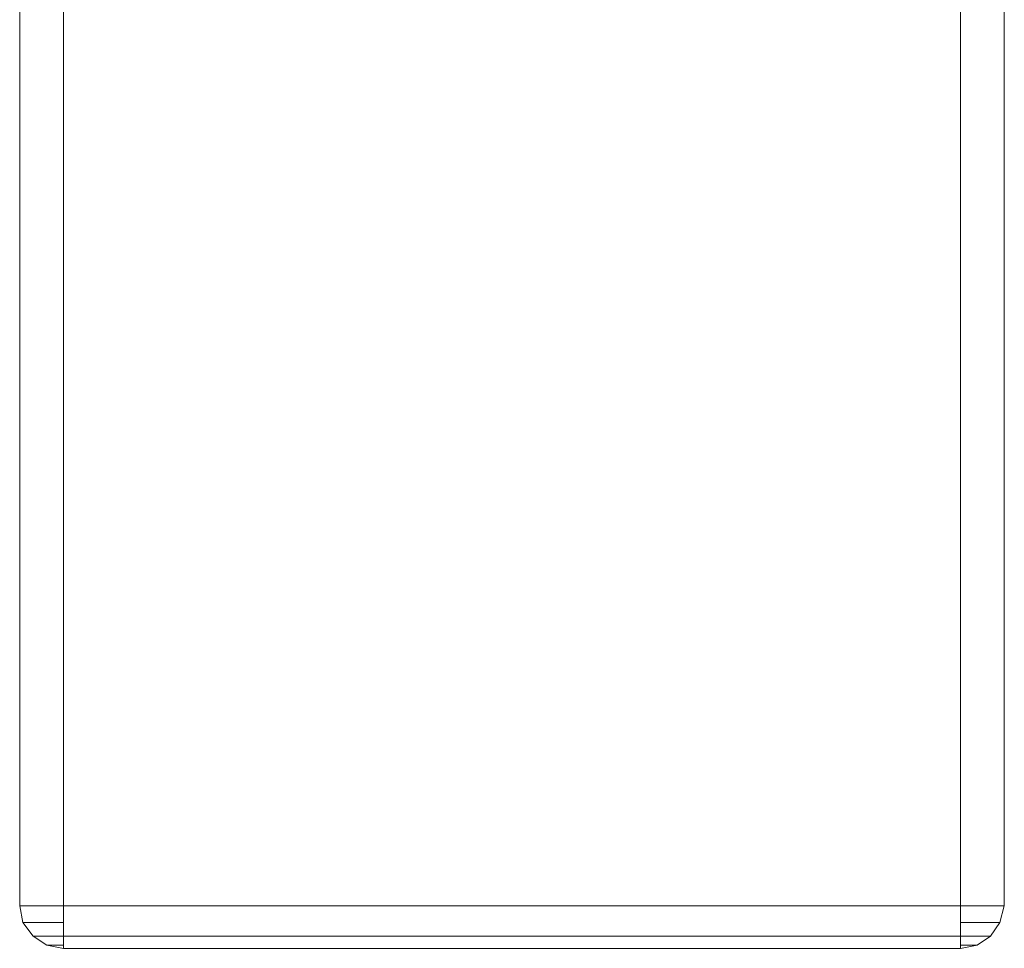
# Model space of a CAD drawing. Header units: millimetres. Extents: x 0 to 74930, y -1933 to 40510.
# Tile 16 of 256: x 36474 to 36611, y 9916 to 10046. Entities that reach past the tile are written whole.
import ezdxf

# ---------------------------------------------------------------- set-up
doc = ezdxf.new("R2010")
doc.units = ezdxf.units.MM
doc.header["$LTSCALE"] = 100
doc.layers.add('T--L9071_TERREIN_INR_Tafels', color=30, linetype='Continuous')

# ---------------------------------------------------------------- blocks, each defined once
blk = doc.blocks.new('Picknicktafel 180x160cm')
at = {"layer": 'T--L9071_TERREIN_INR_Tafels', "color": 30, "lineweight": 0}
for p, q in [((1794.09, 722.36), (6.12, 722.36)), ((1794.09, 722.36), (6.12, 722.36)), ((6.12, 722.36), (1794.09, 722.36)), ((6.12, 722.36), (1794.09, 722.36)), ((1794.09, 722.36), (1796.41, 721.73)), ((1796.41, 721.73), (1794.09, 722.36)), ((1794.09, 721.73), (1794.09, 722.36)), ((1794.09, 722.36), (1794.09, 721.73)), ((1794.09, 720.46), (1794.09, 721.73)), ((1794.09, 721.73), (1794.09, 720.46)), ((1794.09, 718.56), (1794.09, 720.46)), ((1794.09, 720.46), (1794.09, 718.56)), ((1796.41, 721.73), (1798.31, 720.46)), ((1798.31, 720.46), (1796.41, 721.73)), ((1796.41, 721.31), (1796.41, 721.73)), ((1796.41, 721.73), (1796.41, 721.31)), ((1796.41, 720.25), (1796.41, 721.31)), ((1796.41, 721.31), (1796.41, 720.25)), ((1798.31, 720.46), (1799.58, 718.56)), ((1799.58, 718.56), (1798.31, 720.46)), ((1798.31, 720.04), (1798.31, 720.46)), ((1798.31, 720.46), (1798.31, 720.04)), ((1796.41, 718.35), (1796.41, 720.25)), ((1796.41, 720.25), (1796.41, 718.35)), ((1798.31, 718.35), (1798.31, 720.04)), ((1798.31, 720.04), (1798.31, 718.35)), ((1794.09, 716.24), (1794.09, 718.56)), ((1794.09, 718.56), (1794.09, 716.24)), ((1796.41, 716.24), (1796.41, 718.35)), ((1796.41, 718.35), (1796.41, 716.24)), ((1798.31, 716.24), (1798.31, 718.35)), ((1798.31, 718.35), (1798.31, 716.24)), ((1799.58, 718.56), (1800, 716.24)), ((1800, 716.24), (1799.58, 718.56)), ((1799.58, 718.35), (1799.58, 718.56)), ((1799.58, 718.56), (1799.58, 718.35)), ((1799.58, 717.51), (1799.58, 718.35)), ((1799.58, 718.35), (1799.58, 717.51)), ((1799.58, 716.24), (1799.58, 717.51)), ((1799.58, 717.51), (1799.58, 716.24)), ((1794.09, 716.24), (6.12, 716.24)), ((1794.09, 716.24), (6.12, 716.24)), ((6.12, 716.24), (1794.09, 716.24)), ((6.12, 716.24), (1794.09, 716.24)), ((1796.41, 716.24), (1794.09, 716.24)), ((1794.09, 716.24), (1796.41, 716.24)), ((1794.09, 591.27), (1794.09, 716.24)), ((1794.09, 716.24), (1794.09, 591.27)), ((1798.31, 716.24), (1796.41, 716.24)), ((1796.41, 716.24), (1798.31, 716.24)), ((1799.58, 716.24), (1798.31, 716.24)), ((1798.31, 716.24), (1799.58, 716.24)), ((1798.31, 591.27), (1798.31, 716.24)), ((1798.31, 716.24), (1798.31, 591.27)), ((1800, 716.24), (1799.58, 716.24)), ((1799.58, 716.24), (1800, 716.24)), ((1800, 591.27), (1800, 716.24)), ((1800, 716.24), (1800, 591.27)), ((1794.09, 591.27), (6.12, 591.27)), ((1794.09, 591.27), (6.12, 591.27)), ((6.12, 591.27), (1794.09, 591.27)), ((6.12, 591.27), (1794.09, 591.27)), ((1794.09, 591.27), (1796.41, 591.27)), ((1796.41, 591.27), (1794.09, 591.27)), ((1794.09, 588.95), (1794.09, 591.27)), ((1794.09, 591.27), (1794.09, 588.95)), ((1796.41, 591.27), (1798.31, 591.27)), ((1798.31, 591.27), (1796.41, 591.27)), ((1796.41, 589.16), (1796.41, 591.27)), ((1796.41, 591.27), (1796.41, 589.16)), ((1798.31, 591.27), (1799.58, 591.27)), ((1799.58, 591.27), (1798.31, 591.27)), ((1798.31, 589.16), (1798.31, 591.27)), ((1798.31, 591.27), (1798.31, 589.16)), ((1799.58, 591.27), (1800, 591.27)), ((1800, 591.27), (1799.58, 591.27)), ((1799.58, 588.95), (1800, 591.27)), ((1800, 591.27), (1799.58, 588.95)), ((1799.58, 590.01), (1799.58, 591.27)), ((1799.58, 591.27), (1799.58, 590.01)), ((1794.09, 587.05), (1794.09, 588.95)), ((1794.09, 588.95), (1794.09, 587.05)), ((1796.41, 587.26), (1796.41, 589.16)), ((1796.41, 589.16), (1796.41, 587.26)), ((1798.31, 587.48), (1798.31, 589.16)), ((1798.31, 589.16), (1798.31, 587.48)), ((1798.31, 587.05), (1799.58, 588.95)), ((1799.58, 588.95), (1798.31, 587.05)), ((1799.58, 589.16), (1799.58, 590.01)), ((1799.58, 590.01), (1799.58, 589.16)), ((1799.58, 588.95), (1799.58, 589.16)), ((1799.58, 589.16), (1799.58, 588.95)), ((1798.31, 587.05), (1798.31, 587.48)), ((1798.31, 587.48), (1798.31, 587.05)), ((1794.09, 585.58), (1794.09, 587.05)), ((1794.09, 587.05), (1794.09, 585.58)), ((1796.41, 586), (1796.41, 587.26)), ((1796.41, 587.26), (1796.41, 586)), ((1796.41, 585.58), (1798.31, 587.05)), ((1798.31, 587.05), (1796.41, 585.58)), ((1796.41, 585.58), (1796.41, 586)), ((1796.41, 586), (1796.41, 585.58)), ((1794.09, 585.15), (6.12, 585.15)), ((6.12, 585.15), (1794.09, 585.15)), ((6.12, 585.15), (1794.09, 585.15)), ((6.12, 585.15), (1794.09, 585.15)), ((1794.09, 585.15), (1796.41, 585.58)), ((1796.41, 585.58), (1794.09, 585.15)), ((1794.09, 585.15), (1794.09, 585.58)), ((1794.09, 585.58), (1794.09, 585.15))]:
    blk.add_line(p, q, dxfattribs=at)

msp = doc.modelspace()

# ---------------------------------------------------------------- block references
at = {"layer": 'T--L9071_TERREIN_INR_Tafels', "rotation": 270}
msp.add_blockref('Picknicktafel 180x160cm', (35888.44, 11716.49), dxfattribs=at)

doc.saveas('drawing.dxf')
